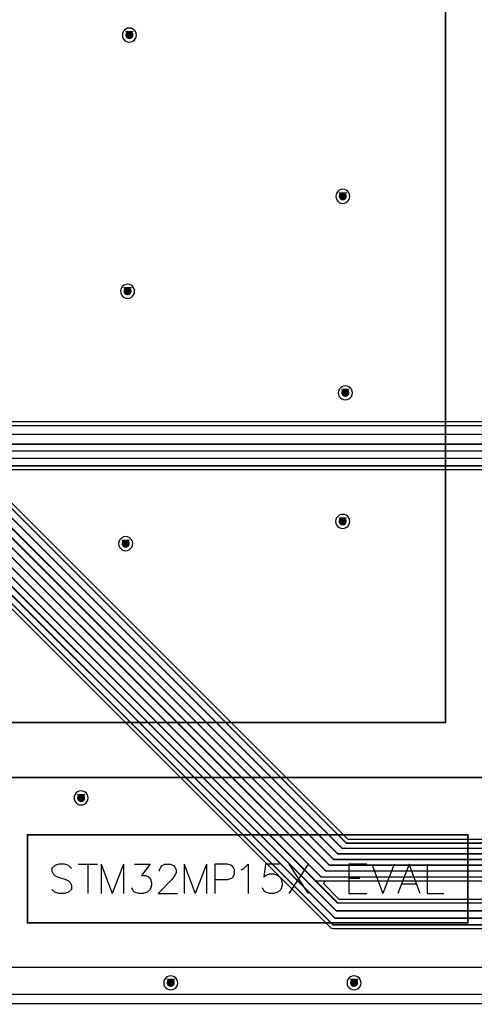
# Model space of a CAD drawing. Header units: millimetres. Extents: x 138 to 555, y 26 to 334.
# Tile 50 of 256: x 287 to 318, y 61 to 129. Entities that reach past the tile are written whole.
import ezdxf

# ---------------------------------------------------------------- set-up
doc = ezdxf.new("R2010")
doc.units = ezdxf.units.MM
for name, color, linetype in [('BottomLayer', 5, 'Continuous'), ('DrillDrawing', 1, 'Continuous'), ('KeepOutLayer', 6, 'Continuous'), ('Mechanical27', 56, 'Continuous'), ('Mechanical30', 56, 'Continuous'), ('MidLayer1', 16, 'Continuous'), ('MidLayer2', 76, 'Continuous'), ('MidLayer3', 90, 'Continuous'), ('MidLayer4', 156, 'Continuous'), ('MultiLayer', 9, 'Continuous'), ('TopLayer', 1, 'Continuous'), ('TopOverlay', 2, 'Continuous'), ('ViaHoleLayer', 16, 'Continuous')]:
    doc.layers.add(name, color=color, linetype=linetype)

# ---------------------------------------------------------------- blocks, each defined once
blk = doc.blocks.new('CON_SAMTEC_QSH_030_01_F_D_A_LCD_MB1230_505')
at = {"layer": 'Mechanical27', "const_width": 0.01}
for points in [[(97.75, 72.6), (-54.25, 72.6)], [(83, 68.85), (-36.25, 68.85)], [(-36.25, 68.85), (-36.25, -3.65)]]:
    blk.add_lwpolyline(points, dxfattribs=at)
at = {"layer": 'Mechanical27', "const_width": 0.005}
blk.add_lwpolyline([(-36.253, 68.85, 1), (-36.248, 68.85, 1)], format="xyb", close=True, dxfattribs=at)
blk.add_lwpolyline([(-36.253, 68.85, 1), (-36.248, 68.85, 1)], format="xyb", close=True, dxfattribs=at)
at = {"layer": 'TopOverlay', "const_width": 0.12}
for points in [[(97.7, 72.6), (-54.3, 72.6)], [(83, 68.85), (-36.25, 68.85)], [(-36.25, 68.85), (-36.25, -3.65)]]:
    blk.add_lwpolyline(points, dxfattribs=at)
at = {"layer": 'TopOverlay', "const_width": 0.06}
blk.add_lwpolyline([(-36.28, 68.85, 1), (-36.22, 68.85, 1)], format="xyb", close=True, dxfattribs=at)
blk.add_lwpolyline([(-36.28, 68.85, 1), (-36.22, 68.85, 1)], format="xyb", close=True, dxfattribs=at)

msp = doc.modelspace()

# ---------------------------------------------------------------- linework, layer by layer
at = {"layer": 'BottomLayer'}
msp.add_line((368.209, 62.119), (161.432, 62.119), dxfattribs=at)
at = {"layer": 'BottomLayer', "const_width": 0.275}
for points in [[(294.402, 127.488, 1), (294.677, 127.488, 1)], [(308.934, 116.504, 1), (309.209, 116.504, 1)], [(294.275, 110.038, 1), (294.55, 110.038, 1)], [(309.107, 103.117, 1), (309.382, 103.117, 1)], [(308.927, 94.356, 1), (309.202, 94.356, 1)], [(294.149, 92.841, 1), (294.424, 92.841, 1)], [(291.114, 75.517, 1), (291.389, 75.517, 1)], [(297.217, 62.918, 1), (297.492, 62.918, 1)], [(309.701, 62.918, 1), (309.976, 62.918, 1)]]:
    msp.add_lwpolyline(points, format="xyb", close=True, dxfattribs=at)
at = {"layer": 'DrillDrawing'}
for points, const_width in [([(294.285, 127.742), (294.793, 127.742)], 0.0508), ([(294.285, 127.742), (294.539, 127.234)], 0.0508), ([(294.387, 127.641), (294.692, 127.641)], 0.0508), ([(294.387, 127.641), (294.539, 127.336)], 0.0508), ([(294.539, 127.234), (294.793, 127.742)], 0.0508), ([(294.539, 127.336), (294.692, 127.641)], 0.0508), ([(308.818, 116.758), (309.326, 116.758)], 0.0508), ([(308.818, 116.758), (309.072, 116.25)], 0.0508), ([(309.072, 116.25), (309.326, 116.758)], 0.0508), ([(308.919, 116.657), (309.224, 116.657)], 0.0508), ([(308.919, 116.657), (309.072, 116.352)], 0.0508), ([(309.072, 116.352), (309.224, 116.657)], 0.0508), ([(294.159, 110.292), (294.667, 110.292)], 0.0508), ([(294.159, 110.292), (294.413, 109.784)], 0.0508), ([(294.26, 110.19), (294.565, 110.19)], 0.0508), ([(294.26, 110.19), (294.413, 109.886)], 0.0508), ([(294.413, 109.784), (294.667, 110.292)], 0.0508), ([(294.413, 109.886), (294.565, 110.19)], 0.0508), ([(308.991, 103.371), (309.499, 103.371)], 0.0508), ([(308.991, 103.371), (309.245, 102.863)], 0.0508), ([(309.245, 102.863), (309.499, 103.371)], 0.0508), ([(309.092, 103.27), (309.397, 103.27)], 0.0508), ([(309.092, 103.27), (309.245, 102.965)], 0.0508), ([(309.245, 102.965), (309.397, 103.27)], 0.0508), ([(308.811, 94.61), (309.319, 94.61)], 0.0508), ([(308.811, 94.61), (309.065, 94.102)], 0.0508), ([(309.065, 94.102), (309.319, 94.61)], 0.0508), ([(308.912, 94.509), (309.217, 94.509)], 0.0508), ([(308.912, 94.509), (309.065, 94.204)], 0.0508), ([(309.065, 94.204), (309.217, 94.509)], 0.0508), ([(294.032, 93.095), (294.54, 93.095)], 0.0508), ([(294.032, 93.095), (294.286, 92.587)], 0.0508), ([(294.134, 92.993), (294.439, 92.993)], 0.0508), ([(294.134, 92.993), (294.286, 92.688)], 0.0508), ([(294.286, 92.587), (294.54, 93.095)], 0.0508), ([(294.286, 92.688), (294.439, 92.993)], 0.0508), ([(290.997, 75.771), (291.505, 75.771)], 0.0508), ([(290.997, 75.771), (291.251, 75.263)], 0.0508), ([(291.099, 75.669), (291.404, 75.669)], 0.0508), ([(291.099, 75.669), (291.251, 75.365)], 0.0508), ([(291.251, 75.263), (291.505, 75.771)], 0.0508), ([(291.251, 75.365), (291.404, 75.669)], 0.0508), ([(297.1, 63.172), (297.608, 63.172)], 0.0508), ([(297.1, 63.172), (297.354, 62.664)], 0.0508), ([(297.202, 63.07), (297.507, 63.07)], 0.0508), ([(297.202, 63.07), (297.354, 62.765)], 0.0508), ([(297.354, 62.664), (297.608, 63.172)], 0.0508), ([(297.354, 62.765), (297.507, 63.07)], 0.0508), ([(309.585, 63.172), (310.093, 63.172)], 0.0508), ([(309.585, 63.172), (309.839, 62.664)], 0.0508), ([(309.686, 63.07), (309.991, 63.07)], 0.0508), ([(309.686, 63.07), (309.839, 62.765)], 0.0508), ([(309.839, 62.664), (310.093, 63.172)], 0.0508), ([(309.839, 62.765), (309.991, 63.07)], 0.0508), ([(160.82, 61.507), (368.82, 61.507)], 0.1)]:
    msp.add_lwpolyline(points, dxfattribs=dict(at, const_width=const_width))
at = {"layer": 'DrillDrawing', "const_width": 0.0254}
for points in [[(294.273, 127.742, 1), (294.298, 127.742, 1)], [(294.273, 127.742, 1), (294.298, 127.742, 1)], [(294.374, 127.641, 1), (294.4, 127.641, 1)], [(294.374, 127.641, 1), (294.4, 127.641, 1)], [(294.679, 127.641, 1), (294.704, 127.641, 1)], [(294.679, 127.641, 1), (294.704, 127.641, 1)], [(294.781, 127.742, 1), (294.806, 127.742, 1)], [(294.781, 127.742, 1), (294.806, 127.742, 1)], [(294.527, 127.336, 1), (294.552, 127.336, 1)], [(294.527, 127.336, 1), (294.552, 127.336, 1)], [(294.527, 127.234, 1), (294.552, 127.234, 1)], [(294.527, 127.234, 1), (294.552, 127.234, 1)], [(308.805, 116.758, 1), (308.831, 116.758, 1)], [(308.805, 116.758, 1), (308.831, 116.758, 1)], [(309.313, 116.758, 1), (309.339, 116.758, 1)], [(309.313, 116.758, 1), (309.339, 116.758, 1)], [(308.907, 116.657, 1), (308.932, 116.657, 1)], [(308.907, 116.657, 1), (308.932, 116.657, 1)], [(309.059, 116.352, 1), (309.085, 116.352, 1)], [(309.059, 116.352, 1), (309.085, 116.352, 1)], [(309.059, 116.25, 1), (309.085, 116.25, 1)], [(309.059, 116.25, 1), (309.085, 116.25, 1)], [(309.212, 116.657, 1), (309.237, 116.657, 1)], [(309.212, 116.657, 1), (309.237, 116.657, 1)], [(294.146, 110.292, 1), (294.171, 110.292, 1)], [(294.146, 110.292, 1), (294.171, 110.292, 1)], [(294.248, 110.19, 1), (294.273, 110.19, 1)], [(294.248, 110.19, 1), (294.273, 110.19, 1)], [(294.552, 110.19, 1), (294.578, 110.19, 1)], [(294.552, 110.19, 1), (294.578, 110.19, 1)], [(294.654, 110.292, 1), (294.679, 110.292, 1)], [(294.654, 110.292, 1), (294.679, 110.292, 1)], [(294.4, 109.886, 1), (294.425, 109.886, 1)], [(294.4, 109.886, 1), (294.425, 109.886, 1)], [(294.4, 109.784, 1), (294.425, 109.784, 1)], [(294.4, 109.784, 1), (294.425, 109.784, 1)], [(308.978, 103.371, 1), (309.003, 103.371, 1)], [(308.978, 103.371, 1), (309.003, 103.371, 1)], [(309.486, 103.371, 1), (309.511, 103.371, 1)], [(309.486, 103.371, 1), (309.511, 103.371, 1)], [(309.079, 103.27, 1), (309.105, 103.27, 1)], [(309.079, 103.27, 1), (309.105, 103.27, 1)], [(309.232, 102.965, 1), (309.257, 102.965, 1)], [(309.232, 102.965, 1), (309.257, 102.965, 1)], [(309.232, 102.863, 1), (309.257, 102.863, 1)], [(309.232, 102.863, 1), (309.257, 102.863, 1)], [(309.384, 103.27, 1), (309.41, 103.27, 1)], [(309.384, 103.27, 1), (309.41, 103.27, 1)], [(308.798, 94.61, 1), (308.824, 94.61, 1)], [(308.798, 94.61, 1), (308.824, 94.61, 1)], [(309.306, 94.61, 1), (309.332, 94.61, 1)], [(309.306, 94.61, 1), (309.332, 94.61, 1)], [(308.9, 94.509, 1), (308.925, 94.509, 1)], [(308.9, 94.509, 1), (308.925, 94.509, 1)], [(309.052, 94.204, 1), (309.078, 94.204, 1)], [(309.052, 94.204, 1), (309.078, 94.204, 1)], [(309.052, 94.102, 1), (309.078, 94.102, 1)], [(309.052, 94.102, 1), (309.078, 94.102, 1)], [(309.205, 94.509, 1), (309.23, 94.509, 1)], [(309.205, 94.509, 1), (309.23, 94.509, 1)], [(294.02, 93.095, 1), (294.045, 93.095, 1)], [(294.02, 93.095, 1), (294.045, 93.095, 1)], [(294.121, 92.993, 1), (294.147, 92.993, 1)], [(294.121, 92.993, 1), (294.147, 92.993, 1)], [(294.274, 92.688, 1), (294.299, 92.688, 1)], [(294.274, 92.688, 1), (294.299, 92.688, 1)], [(294.274, 92.587, 1), (294.299, 92.587, 1)], [(294.274, 92.587, 1), (294.299, 92.587, 1)], [(294.426, 92.993, 1), (294.451, 92.993, 1)], [(294.426, 92.993, 1), (294.451, 92.993, 1)], [(294.528, 93.095, 1), (294.553, 93.095, 1)], [(294.528, 93.095, 1), (294.553, 93.095, 1)], [(290.985, 75.771, 1), (291.01, 75.771, 1)], [(290.985, 75.771, 1), (291.01, 75.771, 1)], [(291.086, 75.669, 1), (291.112, 75.669, 1)], [(291.086, 75.669, 1), (291.112, 75.669, 1)], [(291.239, 75.365, 1), (291.264, 75.365, 1)], [(291.239, 75.365, 1), (291.264, 75.365, 1)], [(291.239, 75.263, 1), (291.264, 75.263, 1)], [(291.239, 75.263, 1), (291.264, 75.263, 1)], [(291.391, 75.669, 1), (291.417, 75.669, 1)], [(291.391, 75.669, 1), (291.417, 75.669, 1)], [(291.493, 75.771, 1), (291.518, 75.771, 1)], [(291.493, 75.771, 1), (291.518, 75.771, 1)], [(297.088, 63.172, 1), (297.113, 63.172, 1)], [(297.088, 63.172, 1), (297.113, 63.172, 1)], [(297.189, 63.07, 1), (297.215, 63.07, 1)], [(297.189, 63.07, 1), (297.215, 63.07, 1)], [(297.494, 63.07, 1), (297.519, 63.07, 1)], [(297.494, 63.07, 1), (297.519, 63.07, 1)], [(297.596, 63.172, 1), (297.621, 63.172, 1)], [(297.596, 63.172, 1), (297.621, 63.172, 1)], [(309.572, 63.172, 1), (309.597, 63.172, 1)], [(309.572, 63.172, 1), (309.597, 63.172, 1)], [(309.674, 63.07, 1), (309.699, 63.07, 1)], [(309.674, 63.07, 1), (309.699, 63.07, 1)], [(309.978, 63.07, 1), (310.004, 63.07, 1)], [(309.978, 63.07, 1), (310.004, 63.07, 1)], [(310.08, 63.172, 1), (310.105, 63.172, 1)], [(310.08, 63.172, 1), (310.105, 63.172, 1)], [(297.342, 62.765, 1), (297.367, 62.765, 1)], [(297.342, 62.765, 1), (297.367, 62.765, 1)], [(297.342, 62.664, 1), (297.367, 62.664, 1)], [(297.342, 62.664, 1), (297.367, 62.664, 1)], [(309.826, 62.765, 1), (309.851, 62.765, 1)], [(309.826, 62.765, 1), (309.851, 62.765, 1)], [(309.826, 62.664, 1), (309.851, 62.664, 1)], [(309.826, 62.664, 1), (309.851, 62.664, 1)]]:
    msp.add_lwpolyline(points, format="xyb", close=True, dxfattribs=at)
at = {"layer": 'KeepOutLayer', "const_width": 0.1}
msp.add_lwpolyline([(160.82, 61.507), (368.82, 61.507)], dxfattribs=at)
at = {"layer": 'Mechanical27', "const_width": 0.1}
msp.add_lwpolyline([(160.82, 61.507), (368.82, 61.507)], dxfattribs=at)
at = {"layer": 'Mechanical30', "const_width": 0.1}
msp.add_lwpolyline([(160.82, 61.507), (368.82, 61.507)], dxfattribs=at)
at = {"layer": 'MidLayer1'}
for p, q in [((294.076, 127.612), (294.06, 127.488)), ((294.06, 127.488), (294.076, 127.364)), ((294.124, 127.728), (294.076, 127.612)), ((294.2, 127.827), (294.124, 127.728)), ((294.3, 127.903), (294.2, 127.827)), ((294.415, 127.951), (294.3, 127.903)), ((294.539, 127.967), (294.415, 127.951)), ((294.663, 127.951), (294.539, 127.967)), ((294.779, 127.903), (294.663, 127.951)), ((294.878, 127.827), (294.779, 127.903)), ((294.954, 127.728), (294.878, 127.827)), ((295.002, 127.612), (294.954, 127.728)), ((295.018, 127.488), (295.002, 127.612)), ((295.002, 127.364), (295.018, 127.488)), ((294.076, 127.364), (294.124, 127.249)), ((294.124, 127.249), (294.2, 127.149)), ((294.2, 127.149), (294.3, 127.073)), ((294.3, 127.073), (294.415, 127.025)), ((294.415, 127.025), (294.539, 127.009)), ((294.539, 127.009), (294.663, 127.025)), ((294.663, 127.025), (294.779, 127.073)), ((294.779, 127.073), (294.878, 127.149)), ((294.878, 127.149), (294.954, 127.249)), ((294.954, 127.249), (295.002, 127.364)), ((308.657, 116.744), (308.609, 116.628)), ((308.733, 116.843), (308.657, 116.744)), ((308.832, 116.919), (308.733, 116.843)), ((308.948, 116.967), (308.832, 116.919)), ((309.072, 116.984), (308.948, 116.967)), ((309.196, 116.967), (309.072, 116.984)), ((309.311, 116.919), (309.196, 116.967)), ((309.411, 116.843), (309.311, 116.919)), ((309.487, 116.744), (309.411, 116.843)), ((309.535, 116.628), (309.487, 116.744)), ((308.609, 116.628), (308.593, 116.504)), ((308.593, 116.504), (308.609, 116.38)), ((308.609, 116.38), (308.657, 116.265)), ((308.657, 116.265), (308.733, 116.166)), ((308.733, 116.166), (308.832, 116.09)), ((308.832, 116.09), (308.948, 116.042)), ((309.196, 116.042), (309.311, 116.09)), ((309.311, 116.09), (309.411, 116.166)), ((309.411, 116.166), (309.487, 116.265)), ((309.487, 116.265), (309.535, 116.38)), ((309.551, 116.504), (309.535, 116.628)), ((309.535, 116.38), (309.551, 116.504)), ((308.948, 116.042), (309.072, 116.025)), ((309.072, 116.025), (309.196, 116.042)), ((293.95, 110.162), (293.934, 110.038)), ((293.934, 110.038), (293.95, 109.914)), ((293.998, 110.278), (293.95, 110.162)), ((294.074, 110.377), (293.998, 110.278)), ((294.173, 110.453), (294.074, 110.377)), ((294.289, 110.501), (294.173, 110.453)), ((294.413, 110.517), (294.289, 110.501)), ((294.537, 110.501), (294.413, 110.517)), ((294.652, 110.453), (294.537, 110.501)), ((294.752, 110.377), (294.652, 110.453)), ((294.828, 110.278), (294.752, 110.377)), ((294.876, 110.162), (294.828, 110.278)), ((294.892, 110.038), (294.876, 110.162)), ((294.876, 109.914), (294.892, 110.038)), ((293.95, 109.914), (293.998, 109.798)), ((293.998, 109.798), (294.074, 109.699)), ((294.074, 109.699), (294.173, 109.623)), ((294.173, 109.623), (294.289, 109.575)), ((294.289, 109.575), (294.413, 109.559)), ((294.413, 109.559), (294.537, 109.575)), ((294.537, 109.575), (294.652, 109.623)), ((294.652, 109.623), (294.752, 109.699)), ((294.752, 109.699), (294.828, 109.798)), ((294.828, 109.798), (294.876, 109.914)), ((308.83, 103.357), (308.782, 103.241)), ((308.906, 103.456), (308.83, 103.357)), ((309.005, 103.532), (308.906, 103.456)), ((309.121, 103.58), (309.005, 103.532)), ((309.245, 103.597), (309.121, 103.58)), ((309.369, 103.58), (309.245, 103.597)), ((309.484, 103.532), (309.369, 103.58)), ((309.583, 103.456), (309.484, 103.532)), ((309.659, 103.357), (309.583, 103.456)), ((309.707, 103.241), (309.659, 103.357)), ((308.782, 103.241), (308.765, 103.117)), ((308.765, 103.117), (308.782, 102.993)), ((308.782, 102.993), (308.83, 102.878)), ((308.83, 102.878), (308.906, 102.779)), ((308.906, 102.779), (309.005, 102.703)), ((309.005, 102.703), (309.121, 102.655)), ((309.121, 102.655), (309.245, 102.638)), ((309.245, 102.638), (309.369, 102.655)), ((309.369, 102.655), (309.484, 102.703)), ((309.484, 102.703), (309.583, 102.779)), ((309.583, 102.779), (309.659, 102.878)), ((309.659, 102.878), (309.707, 102.993)), ((309.724, 103.117), (309.707, 103.241)), ((309.707, 102.993), (309.724, 103.117)), ((308.65, 94.596), (308.602, 94.48)), ((308.726, 94.695), (308.65, 94.596)), ((308.825, 94.771), (308.726, 94.695)), ((308.941, 94.819), (308.825, 94.771)), ((309.065, 94.835), (308.941, 94.819)), ((309.189, 94.819), (309.065, 94.835)), ((309.304, 94.771), (309.189, 94.819)), ((309.404, 94.695), (309.304, 94.771)), ((309.48, 94.596), (309.404, 94.695)), ((309.528, 94.48), (309.48, 94.596)), ((308.602, 94.48), (308.586, 94.356)), ((308.586, 94.356), (308.602, 94.232)), ((308.602, 94.232), (308.65, 94.117)), ((308.65, 94.117), (308.726, 94.018)), ((308.726, 94.018), (308.825, 93.941)), ((308.825, 93.941), (308.941, 93.894)), ((309.189, 93.894), (309.304, 93.941)), ((309.304, 93.941), (309.404, 94.018)), ((309.404, 94.018), (309.48, 94.117)), ((309.48, 94.117), (309.528, 94.232)), ((309.544, 94.356), (309.528, 94.48)), ((309.528, 94.232), (309.544, 94.356)), ((294.047, 93.256), (293.948, 93.179)), ((294.162, 93.303), (294.047, 93.256)), ((294.286, 93.32), (294.162, 93.303)), ((294.41, 93.303), (294.286, 93.32)), ((294.526, 93.256), (294.41, 93.303)), ((294.625, 93.179), (294.526, 93.256)), ((308.941, 93.894), (309.065, 93.877)), ((309.065, 93.877), (309.189, 93.894)), ((293.824, 92.965), (293.807, 92.841)), ((293.807, 92.841), (293.824, 92.717)), ((293.871, 93.08), (293.824, 92.965)), ((293.824, 92.717), (293.871, 92.601)), ((293.948, 93.179), (293.871, 93.08)), ((293.871, 92.601), (293.948, 92.502)), ((294.701, 93.08), (294.625, 93.179)), ((294.625, 92.502), (294.701, 92.601)), ((294.749, 92.965), (294.701, 93.08)), ((294.701, 92.601), (294.749, 92.717)), ((294.765, 92.841), (294.749, 92.965)), ((294.749, 92.717), (294.765, 92.841)), ((293.948, 92.502), (294.047, 92.426)), ((294.047, 92.426), (294.162, 92.378)), ((294.162, 92.378), (294.286, 92.362)), ((294.286, 92.362), (294.41, 92.378)), ((294.41, 92.378), (294.526, 92.426)), ((294.526, 92.426), (294.625, 92.502)), ((290.913, 75.856), (290.837, 75.756)), ((291.012, 75.932), (290.913, 75.856)), ((291.127, 75.98), (291.012, 75.932)), ((291.251, 75.996), (291.127, 75.98)), ((291.375, 75.98), (291.251, 75.996)), ((291.491, 75.932), (291.375, 75.98)), ((291.59, 75.856), (291.491, 75.932)), ((291.666, 75.756), (291.59, 75.856)), ((290.789, 75.641), (290.772, 75.517)), ((290.772, 75.517), (290.789, 75.393)), ((290.837, 75.756), (290.789, 75.641)), ((290.789, 75.393), (290.837, 75.277)), ((290.837, 75.277), (290.913, 75.178)), ((290.913, 75.178), (291.012, 75.102)), ((291.491, 75.102), (291.59, 75.178)), ((291.59, 75.178), (291.666, 75.277)), ((291.714, 75.641), (291.666, 75.756)), ((291.666, 75.277), (291.714, 75.393)), ((291.731, 75.517), (291.714, 75.641)), ((291.714, 75.393), (291.731, 75.517)), ((291.012, 75.102), (291.127, 75.054)), ((291.127, 75.054), (291.251, 75.038)), ((291.251, 75.038), (291.375, 75.054)), ((291.375, 75.054), (291.491, 75.102)), ((296.939, 63.157), (296.891, 63.042)), ((297.015, 63.257), (296.939, 63.157)), ((297.115, 63.333), (297.015, 63.257)), ((297.23, 63.381), (297.115, 63.333)), ((297.354, 63.397), (297.23, 63.381)), ((297.478, 63.381), (297.354, 63.397)), ((297.594, 63.333), (297.478, 63.381)), ((297.693, 63.257), (297.594, 63.333)), ((297.769, 63.157), (297.693, 63.257)), ((297.817, 63.042), (297.769, 63.157)), ((309.424, 63.157), (309.376, 63.042)), ((309.5, 63.257), (309.424, 63.157)), ((309.599, 63.333), (309.5, 63.257)), ((309.715, 63.381), (309.599, 63.333)), ((309.839, 63.397), (309.715, 63.381)), ((309.963, 63.381), (309.839, 63.397)), ((310.078, 63.333), (309.963, 63.381)), ((310.177, 63.257), (310.078, 63.333)), ((310.254, 63.157), (310.177, 63.257)), ((310.301, 63.042), (310.254, 63.157)), ((296.891, 63.042), (296.875, 62.918)), ((296.875, 62.918), (296.891, 62.794)), ((296.891, 62.794), (296.939, 62.678)), ((296.939, 62.678), (297.015, 62.579)), ((297.015, 62.579), (297.115, 62.503)), ((297.115, 62.503), (297.23, 62.455)), ((297.23, 62.455), (297.354, 62.439)), ((297.354, 62.439), (297.478, 62.455)), ((297.478, 62.455), (297.594, 62.503)), ((297.594, 62.503), (297.693, 62.579)), ((297.693, 62.579), (297.769, 62.678)), ((297.769, 62.678), (297.817, 62.794)), ((297.833, 62.918), (297.817, 63.042)), ((297.817, 62.794), (297.833, 62.918)), ((309.376, 63.042), (309.36, 62.918)), ((309.36, 62.918), (309.376, 62.794)), ((309.376, 62.794), (309.424, 62.678)), ((309.424, 62.678), (309.5, 62.579)), ((309.5, 62.579), (309.599, 62.503)), ((309.599, 62.503), (309.715, 62.455)), ((309.715, 62.455), (309.839, 62.439)), ((309.839, 62.439), (309.963, 62.455)), ((309.963, 62.455), (310.078, 62.503)), ((310.078, 62.503), (310.177, 62.579)), ((310.177, 62.579), (310.254, 62.678)), ((310.254, 62.678), (310.301, 62.794)), ((310.318, 62.918), (310.301, 63.042)), ((310.301, 62.794), (310.318, 62.918)), ((366.034, 62.119), (256.498, 62.119))]:
    msp.add_line(p, q, dxfattribs=at)
at = {"layer": 'MidLayer1', "const_width": 0.275}
for points in [[(294.402, 127.488, 1), (294.677, 127.488, 1)], [(308.934, 116.504, 1), (309.209, 116.504, 1)], [(294.275, 110.038, 1), (294.55, 110.038, 1)], [(309.107, 103.117, 1), (309.382, 103.117, 1)], [(308.927, 94.356, 1), (309.202, 94.356, 1)], [(294.149, 92.841, 1), (294.424, 92.841, 1)], [(291.114, 75.517, 1), (291.389, 75.517, 1)], [(297.217, 62.918, 1), (297.492, 62.918, 1)], [(309.701, 62.918, 1), (309.976, 62.918, 1)]]:
    msp.add_lwpolyline(points, format="xyb", close=True, dxfattribs=at)
at = {"layer": 'MidLayer2'}
msp.add_line((368.209, 62.119), (161.432, 62.119), dxfattribs=at)
at = {"layer": 'MidLayer2', "const_width": 0.275}
for points in [[(294.402, 127.488, 1), (294.677, 127.488, 1)], [(308.934, 116.504, 1), (309.209, 116.504, 1)], [(294.275, 110.038, 1), (294.55, 110.038, 1)], [(309.107, 103.117, 1), (309.382, 103.117, 1)], [(308.927, 94.356, 1), (309.202, 94.356, 1)], [(294.149, 92.841, 1), (294.424, 92.841, 1)], [(291.114, 75.517, 1), (291.389, 75.517, 1)], [(297.217, 62.918, 1), (297.492, 62.918, 1)], [(309.701, 62.918, 1), (309.976, 62.918, 1)]]:
    msp.add_lwpolyline(points, format="xyb", close=True, dxfattribs=at)
at = {"layer": 'MidLayer3'}
msp.add_line((368.209, 62.119), (161.432, 62.119), dxfattribs=at)
at = {"layer": 'MidLayer3', "const_width": 0.275}
for points in [[(294.402, 127.488, 1), (294.677, 127.488, 1)], [(308.934, 116.504, 1), (309.209, 116.504, 1)], [(294.275, 110.038, 1), (294.55, 110.038, 1)], [(309.107, 103.117, 1), (309.382, 103.117, 1)], [(308.927, 94.356, 1), (309.202, 94.356, 1)], [(294.149, 92.841, 1), (294.424, 92.841, 1)], [(291.114, 75.517, 1), (291.389, 75.517, 1)], [(297.217, 62.918, 1), (297.492, 62.918, 1)], [(309.701, 62.918, 1), (309.976, 62.918, 1)]]:
    msp.add_lwpolyline(points, format="xyb", close=True, dxfattribs=at)
at = {"layer": 'MidLayer4'}
for p, q in [((294.076, 127.612), (294.06, 127.488)), ((294.06, 127.488), (294.076, 127.364)), ((294.124, 127.728), (294.076, 127.612)), ((294.2, 127.827), (294.124, 127.728)), ((294.3, 127.903), (294.2, 127.827)), ((294.415, 127.951), (294.3, 127.903)), ((294.539, 127.967), (294.415, 127.951)), ((294.663, 127.951), (294.539, 127.967)), ((294.779, 127.903), (294.663, 127.951)), ((294.878, 127.827), (294.779, 127.903)), ((294.954, 127.728), (294.878, 127.827)), ((295.002, 127.612), (294.954, 127.728)), ((295.018, 127.488), (295.002, 127.612)), ((295.002, 127.364), (295.018, 127.488)), ((294.076, 127.364), (294.124, 127.249)), ((294.124, 127.249), (294.2, 127.149)), ((294.2, 127.149), (294.3, 127.073)), ((294.3, 127.073), (294.415, 127.025)), ((294.415, 127.025), (294.539, 127.009)), ((294.539, 127.009), (294.663, 127.025)), ((294.663, 127.025), (294.779, 127.073)), ((294.779, 127.073), (294.878, 127.149)), ((294.878, 127.149), (294.954, 127.249)), ((294.954, 127.249), (295.002, 127.364)), ((308.657, 116.744), (308.609, 116.628)), ((308.733, 116.843), (308.657, 116.744)), ((308.832, 116.919), (308.733, 116.843)), ((308.948, 116.967), (308.832, 116.919)), ((309.072, 116.984), (308.948, 116.967)), ((309.196, 116.967), (309.072, 116.984)), ((309.311, 116.919), (309.196, 116.967)), ((309.411, 116.843), (309.311, 116.919)), ((309.487, 116.744), (309.411, 116.843)), ((309.535, 116.628), (309.487, 116.744)), ((308.609, 116.628), (308.593, 116.504)), ((308.593, 116.504), (308.609, 116.38)), ((308.609, 116.38), (308.657, 116.265)), ((308.657, 116.265), (308.733, 116.166)), ((308.733, 116.166), (308.832, 116.09)), ((308.832, 116.09), (308.948, 116.042)), ((309.196, 116.042), (309.311, 116.09)), ((309.311, 116.09), (309.411, 116.166)), ((309.411, 116.166), (309.487, 116.265)), ((309.487, 116.265), (309.535, 116.38)), ((309.551, 116.504), (309.535, 116.628)), ((309.535, 116.38), (309.551, 116.504)), ((308.948, 116.042), (309.072, 116.025)), ((309.072, 116.025), (309.196, 116.042)), ((293.95, 110.162), (293.934, 110.038)), ((293.934, 110.038), (293.95, 109.914)), ((293.998, 110.278), (293.95, 110.162)), ((294.074, 110.377), (293.998, 110.278)), ((294.173, 110.453), (294.074, 110.377)), ((294.289, 110.501), (294.173, 110.453)), ((294.413, 110.517), (294.289, 110.501)), ((294.537, 110.501), (294.413, 110.517)), ((294.652, 110.453), (294.537, 110.501)), ((294.752, 110.377), (294.652, 110.453)), ((294.828, 110.278), (294.752, 110.377)), ((294.876, 110.162), (294.828, 110.278)), ((294.892, 110.038), (294.876, 110.162)), ((294.876, 109.914), (294.892, 110.038)), ((293.95, 109.914), (293.998, 109.798)), ((293.998, 109.798), (294.074, 109.699)), ((294.074, 109.699), (294.173, 109.623)), ((294.173, 109.623), (294.289, 109.575)), ((294.289, 109.575), (294.413, 109.559)), ((294.413, 109.559), (294.537, 109.575)), ((294.537, 109.575), (294.652, 109.623)), ((294.652, 109.623), (294.752, 109.699)), ((294.752, 109.699), (294.828, 109.798)), ((294.828, 109.798), (294.876, 109.914)), ((308.83, 103.357), (308.782, 103.241)), ((308.906, 103.456), (308.83, 103.357)), ((309.005, 103.532), (308.906, 103.456)), ((309.121, 103.58), (309.005, 103.532)), ((309.245, 103.597), (309.121, 103.58)), ((309.369, 103.58), (309.245, 103.597)), ((309.484, 103.532), (309.369, 103.58)), ((309.583, 103.456), (309.484, 103.532)), ((309.659, 103.357), (309.583, 103.456)), ((309.707, 103.241), (309.659, 103.357)), ((308.782, 103.241), (308.765, 103.117)), ((308.765, 103.117), (308.782, 102.993)), ((308.782, 102.993), (308.83, 102.878)), ((308.83, 102.878), (308.906, 102.779)), ((308.906, 102.779), (309.005, 102.703)), ((309.005, 102.703), (309.121, 102.655)), ((309.121, 102.655), (309.245, 102.638)), ((309.245, 102.638), (309.369, 102.655)), ((309.369, 102.655), (309.484, 102.703)), ((309.484, 102.703), (309.583, 102.779)), ((309.583, 102.779), (309.659, 102.878)), ((309.659, 102.878), (309.707, 102.993)), ((309.724, 103.117), (309.707, 103.241)), ((309.707, 102.993), (309.724, 103.117)), ((308.65, 94.596), (308.602, 94.48)), ((308.726, 94.695), (308.65, 94.596)), ((308.825, 94.771), (308.726, 94.695)), ((308.941, 94.819), (308.825, 94.771)), ((309.065, 94.835), (308.941, 94.819)), ((309.189, 94.819), (309.065, 94.835)), ((309.304, 94.771), (309.189, 94.819)), ((309.404, 94.695), (309.304, 94.771)), ((309.48, 94.596), (309.404, 94.695)), ((309.528, 94.48), (309.48, 94.596)), ((308.602, 94.48), (308.586, 94.356)), ((308.586, 94.356), (308.602, 94.232)), ((308.602, 94.232), (308.65, 94.117)), ((308.65, 94.117), (308.726, 94.018)), ((308.726, 94.018), (308.825, 93.941)), ((308.825, 93.941), (308.941, 93.894)), ((309.189, 93.894), (309.304, 93.941)), ((309.304, 93.941), (309.404, 94.018)), ((309.404, 94.018), (309.48, 94.117)), ((309.48, 94.117), (309.528, 94.232)), ((309.544, 94.356), (309.528, 94.48)), ((309.528, 94.232), (309.544, 94.356)), ((294.047, 93.256), (293.948, 93.179)), ((294.162, 93.303), (294.047, 93.256)), ((294.286, 93.32), (294.162, 93.303)), ((294.41, 93.303), (294.286, 93.32)), ((294.526, 93.256), (294.41, 93.303)), ((294.625, 93.179), (294.526, 93.256)), ((308.941, 93.894), (309.065, 93.877)), ((309.065, 93.877), (309.189, 93.894)), ((293.824, 92.965), (293.807, 92.841)), ((293.807, 92.841), (293.824, 92.717)), ((293.871, 93.08), (293.824, 92.965)), ((293.824, 92.717), (293.871, 92.601)), ((293.948, 93.179), (293.871, 93.08)), ((293.871, 92.601), (293.948, 92.502)), ((294.701, 93.08), (294.625, 93.179)), ((294.625, 92.502), (294.701, 92.601)), ((294.749, 92.965), (294.701, 93.08)), ((294.701, 92.601), (294.749, 92.717)), ((294.765, 92.841), (294.749, 92.965)), ((294.749, 92.717), (294.765, 92.841)), ((293.948, 92.502), (294.047, 92.426)), ((294.047, 92.426), (294.162, 92.378)), ((294.162, 92.378), (294.286, 92.362)), ((294.286, 92.362), (294.41, 92.378)), ((294.41, 92.378), (294.526, 92.426)), ((294.526, 92.426), (294.625, 92.502)), ((290.913, 75.856), (290.837, 75.756)), ((291.012, 75.932), (290.913, 75.856)), ((291.127, 75.98), (291.012, 75.932)), ((291.251, 75.996), (291.127, 75.98)), ((291.375, 75.98), (291.251, 75.996)), ((291.491, 75.932), (291.375, 75.98)), ((291.59, 75.856), (291.491, 75.932)), ((291.666, 75.756), (291.59, 75.856)), ((290.789, 75.641), (290.772, 75.517)), ((290.772, 75.517), (290.789, 75.393)), ((290.837, 75.756), (290.789, 75.641)), ((290.789, 75.393), (290.837, 75.277)), ((290.837, 75.277), (290.913, 75.178)), ((290.913, 75.178), (291.012, 75.102)), ((291.491, 75.102), (291.59, 75.178)), ((291.59, 75.178), (291.666, 75.277)), ((291.714, 75.641), (291.666, 75.756)), ((291.666, 75.277), (291.714, 75.393)), ((291.731, 75.517), (291.714, 75.641)), ((291.714, 75.393), (291.731, 75.517)), ((291.012, 75.102), (291.127, 75.054)), ((291.127, 75.054), (291.251, 75.038)), ((291.251, 75.038), (291.375, 75.054)), ((291.375, 75.054), (291.491, 75.102)), ((361.668, 63.968), (167.973, 63.968))]:
    msp.add_line(p, q, dxfattribs=at)
at = {"layer": 'MidLayer4', "const_width": 0.275}
for points in [[(294.402, 127.488, 1), (294.677, 127.488, 1)], [(308.934, 116.504, 1), (309.209, 116.504, 1)], [(294.275, 110.038, 1), (294.55, 110.038, 1)], [(309.107, 103.117, 1), (309.382, 103.117, 1)], [(308.927, 94.356, 1), (309.202, 94.356, 1)], [(294.149, 92.841, 1), (294.424, 92.841, 1)], [(291.114, 75.517, 1), (291.389, 75.517, 1)], [(297.217, 62.918, 1), (297.492, 62.918, 1)], [(309.701, 62.918, 1), (309.976, 62.918, 1)]]:
    msp.add_lwpolyline(points, format="xyb", close=True, dxfattribs=at)
at = {"layer": 'MultiLayer', "const_width": 0.275}
for points in [[(294.402, 127.488, 1), (294.677, 127.488, 1)], [(308.934, 116.504, 1), (309.209, 116.504, 1)], [(294.275, 110.038, 1), (294.55, 110.038, 1)], [(309.107, 103.117, 1), (309.382, 103.117, 1)], [(308.927, 94.356, 1), (309.202, 94.356, 1)], [(294.149, 92.841, 1), (294.424, 92.841, 1)], [(291.114, 75.517, 1), (291.389, 75.517, 1)], [(297.217, 62.918, 1), (297.492, 62.918, 1)], [(309.701, 62.918, 1), (309.976, 62.918, 1)]]:
    msp.add_lwpolyline(points, format="xyb", close=True, dxfattribs=at)
at = {"layer": 'TopLayer'}
for p, q in [((222.947, 151.972), (308.228, 66.691)), ((340.022, 101.132), (285.028, 101.132)), ((309.428, 72.688), (284.431, 97.685)), ((284.514, 97.885), (325.515, 97.885)), ((342.117, 72.688), (309.428, 72.688)), ((307.773, 69.669), (307.856, 69.869)), ((307.856, 69.869), (349.622, 69.869)), ((308.833, 68.609), (307.773, 69.669)), ((353.672, 68.609), (308.833, 68.609)), ((308.228, 66.691), (308.311, 66.635)), ((308.311, 66.635), (308.409, 66.616)), ((308.409, 66.616), (358.066, 66.616)), ((368.209, 62.119), (161.432, 62.119))]:
    msp.add_line(p, q, dxfattribs=at)
at = {"layer": 'TopLayer', "const_width": 0.1}
for points in [[(227.336, 154.419), (309.322, 72.433)], [(226.055, 153.715), (308.446, 71.324)], [(226.474, 153.956), (308.722, 71.709)], [(226.909, 154.212), (309.042, 72.078)], [(224.781, 152.956), (307.612, 70.124)], [(225.207, 153.242), (307.905, 70.544)], [(225.639, 153.453), (308.154, 70.938)], [(223.548, 152.317), (308.535, 67.33)], [(223.948, 152.507), (308.628, 67.828)], [(224.37, 152.712), (308.727, 68.354)], [(223.127, 152.153), (308.409, 66.871)], [(284.922, 100.877), (340.127, 100.877)], [(284.909, 100.288), (344.215, 100.288)], [(284.923, 99.618), (327.083, 99.618)], [(284.553, 98.656), (325.964, 98.656)], [(284.698, 99.154), (326.501, 99.154)], [(284.335, 98.14), (325.621, 98.14)], [(309.322, 72.433), (346.645, 72.433)], [(309.042, 72.078), (347.029, 72.078)], [(308.446, 71.324), (348.455, 71.324)], [(308.722, 71.709), (347.438, 71.709)], [(307.905, 70.544), (348.825, 70.544)], [(308.154, 70.938), (348.709, 70.938)], [(307.612, 70.124), (349.622, 70.124)], [(308.628, 67.828), (354.247, 67.828)], [(308.727, 68.354), (354.106, 68.354)], [(308.535, 67.33), (355.379, 67.33)], [(308.409, 66.871), (358.066, 66.871)]]:
    msp.add_lwpolyline(points, dxfattribs=at)
at = {"layer": 'TopLayer'}
for points, const_width in [([(294.402, 127.488, 1), (294.677, 127.488, 1)], 0.275), ([(308.934, 116.504, 1), (309.209, 116.504, 1)], 0.275), ([(294.275, 110.038, 1), (294.55, 110.038, 1)], 0.275), ([(309.107, 103.117, 1), (309.382, 103.117, 1)], 0.275), ([(308.927, 94.356, 1), (309.202, 94.356, 1)], 0.275), ([(294.149, 92.841, 1), (294.424, 92.841, 1)], 0.275), ([(291.114, 75.517, 1), (291.389, 75.517, 1)], 0.275), ([(309.297, 72.433, 1), (309.347, 72.433, 1)], 0.05), ([(309.297, 72.433, 1), (309.347, 72.433, 1)], 0.05), ([(309.017, 72.078, 1), (309.067, 72.078, 1)], 0.05), ([(309.017, 72.078, 1), (309.067, 72.078, 1)], 0.05), ([(308.421, 71.324, 1), (308.471, 71.324, 1)], 0.05), ([(308.421, 71.324, 1), (308.471, 71.324, 1)], 0.05), ([(308.697, 71.709, 1), (308.747, 71.709, 1)], 0.05), ([(308.697, 71.709, 1), (308.747, 71.709, 1)], 0.05), ([(307.88, 70.544, 1), (307.93, 70.544, 1)], 0.05), ([(307.88, 70.544, 1), (307.93, 70.544, 1)], 0.05), ([(308.129, 70.938, 1), (308.179, 70.938, 1)], 0.05), ([(308.129, 70.938, 1), (308.179, 70.938, 1)], 0.05), ([(307.587, 70.124, 1), (307.637, 70.124, 1)], 0.05), ([(307.587, 70.124, 1), (307.637, 70.124, 1)], 0.05), ([(308.603, 67.828, 1), (308.653, 67.828, 1)], 0.05), ([(308.603, 67.828, 1), (308.653, 67.828, 1)], 0.05), ([(308.702, 68.354, 1), (308.752, 68.354, 1)], 0.05), ([(308.702, 68.354, 1), (308.752, 68.354, 1)], 0.05), ([(308.51, 67.33, 1), (308.56, 67.33, 1)], 0.05), ([(308.51, 67.33, 1), (308.56, 67.33, 1)], 0.05), ([(308.384, 66.871, 1), (308.434, 66.871, 1)], 0.05), ([(308.384, 66.871, 1), (308.434, 66.871, 1)], 0.05), ([(297.217, 62.918, 1), (297.492, 62.918, 1)], 0.275), ([(309.701, 62.918, 1), (309.976, 62.918, 1)], 0.275)]:
    msp.add_lwpolyline(points, format="xyb", close=True, dxfattribs=dict(at, const_width=const_width))
at = {"layer": 'TopOverlay'}
for p, q in [((289.45, 70.907), (289.26, 70.717)), ((289.26, 70.717), (289.26, 70.526)), ((289.26, 70.526), (289.355, 70.336)), ((289.736, 71.002), (289.45, 70.907)), ((290.117, 71.002), (289.736, 71.002)), ((290.402, 70.907), (290.117, 71.002)), ((290.593, 70.717), (290.402, 70.907)), ((291.04, 71.002), (292.373, 71.002)), ((291.707, 71.002), (291.707, 69.003)), ((292.611, 71.002), (292.611, 69.003)), ((292.611, 71.002), (293.373, 69.003)), ((294.135, 71.002), (293.373, 69.003)), ((294.135, 71.002), (294.135, 69.003)), ((294.897, 71.002), (295.944, 71.002)), ((295.944, 71.002), (295.373, 70.241)), ((296.582, 70.622), (296.677, 70.812)), ((296.582, 70.526), (296.582, 70.622)), ((296.677, 70.812), (296.772, 70.907)), ((296.772, 70.907), (296.963, 71.002)), ((296.963, 71.002), (297.344, 71.002)), ((297.344, 71.002), (297.534, 70.907)), ((297.534, 70.907), (297.629, 70.812)), ((297.629, 70.812), (297.725, 70.622)), ((297.725, 70.622), (297.725, 70.431)), ((298.267, 71.002), (298.267, 69.003)), ((298.267, 71.002), (299.029, 69.003)), ((299.791, 71.002), (299.029, 69.003)), ((299.791, 71.002), (299.791, 69.003)), ((301.219, 71.002), (300.362, 71.002)), ((300.362, 71.002), (300.362, 69.003)), ((301.505, 70.907), (301.219, 71.002)), ((301.6, 70.812), (301.505, 70.907)), ((301.695, 70.622), (301.6, 70.812)), ((301.695, 70.336), (301.695, 70.622)), ((302.143, 70.622), (302.333, 70.717)), ((302.333, 70.717), (302.619, 71.002)), ((302.619, 71.002), (302.619, 69.003)), ((303.8, 71.002), (303.704, 70.145)), ((304.752, 71.002), (303.8, 71.002)), ((305.39, 71.002), (306.723, 69.003)), ((306.723, 71.002), (305.39, 69.003)), ((310.712, 71.002), (309.474, 71.002)), ((309.474, 71.002), (309.474, 69.003)), ((311.046, 71.002), (311.807, 69.003)), ((312.569, 71.002), (311.807, 69.003)), ((313.588, 71.002), (312.826, 69.003)), ((314.35, 69.003), (313.588, 71.002)), ((314.816, 71.002), (314.816, 69.003)), ((289.355, 70.336), (289.45, 70.241)), ((289.45, 70.241), (289.641, 70.145)), ((289.641, 70.145), (290.212, 69.955)), ((290.212, 69.955), (290.402, 69.86)), ((290.402, 69.86), (290.498, 69.765)), ((290.498, 69.765), (290.593, 69.574)), ((295.373, 70.241), (295.658, 70.241)), ((295.658, 70.241), (295.849, 70.145)), ((295.849, 70.145), (295.944, 70.05)), ((295.944, 70.05), (296.039, 69.765)), ((296.039, 69.765), (296.039, 69.574)), ((297.439, 69.955), (296.487, 69.003)), ((297.629, 70.241), (297.439, 69.955)), ((297.725, 70.431), (297.629, 70.241)), ((300.362, 69.955), (301.219, 69.955)), ((301.219, 69.955), (301.505, 70.05)), ((301.505, 70.05), (301.6, 70.145)), ((301.6, 70.145), (301.695, 70.336)), ((303.704, 70.145), (303.8, 70.241)), ((303.8, 70.241), (304.085, 70.336)), ((304.085, 70.336), (304.371, 70.336)), ((304.371, 70.336), (304.656, 70.241)), ((304.656, 70.241), (304.847, 70.05)), ((304.847, 70.05), (304.942, 69.765)), ((304.942, 69.765), (304.942, 69.574)), ((307.17, 69.86), (308.884, 69.86)), ((309.474, 70.05), (310.236, 70.05)), ((289.45, 69.098), (289.26, 69.289)), ((289.736, 69.003), (289.45, 69.098)), ((290.402, 69.098), (290.117, 69.003)), ((290.593, 69.289), (290.402, 69.098)), ((290.593, 69.574), (290.593, 69.289)), ((294.801, 69.193), (294.706, 69.384)), ((294.897, 69.098), (294.801, 69.193)), ((295.182, 69.003), (294.897, 69.098)), ((295.754, 69.098), (295.468, 69.003)), ((295.944, 69.289), (295.754, 69.098)), ((296.039, 69.574), (295.944, 69.289)), ((303.704, 69.193), (303.609, 69.384)), ((303.8, 69.098), (303.704, 69.193)), ((304.085, 69.003), (303.8, 69.098)), ((304.656, 69.098), (304.371, 69.003)), ((304.847, 69.289), (304.656, 69.098)), ((304.942, 69.574), (304.847, 69.289)), ((313.112, 69.669), (314.064, 69.669)), ((290.117, 69.003), (289.736, 69.003)), ((295.468, 69.003), (295.182, 69.003)), ((296.487, 69.003), (297.82, 69.003)), ((304.371, 69.003), (304.085, 69.003)), ((309.474, 69.003), (310.712, 69.003)), ((314.816, 69.003), (315.959, 69.003))]:
    msp.add_line(p, q, dxfattribs=at)
at = {"layer": 'TopOverlay', "const_width": 0.12}
for points in [[(287.594, 73.006), (317.579, 73.006)], [(287.594, 67.006), (287.594, 73.006)], [(317.579, 67.006), (317.579, 73.006)], [(287.594, 67.006), (317.579, 67.006)]]:
    msp.add_lwpolyline(points, dxfattribs=at)
at = {"layer": 'TopOverlay', "const_width": 0.06}
for points in [[(287.564, 73.006, 1), (287.624, 73.006, 1)], [(287.564, 73.006, 1), (287.624, 73.006, 1)], [(317.549, 73.006, 1), (317.609, 73.006, 1)], [(317.549, 73.006, 1), (317.609, 73.006, 1)], [(287.564, 67.006, 1), (287.624, 67.006, 1)], [(287.564, 67.006, 1), (287.624, 67.006, 1)], [(317.549, 67.006, 1), (317.609, 67.006, 1)], [(317.549, 67.006, 1), (317.609, 67.006, 1)]]:
    msp.add_lwpolyline(points, format="xyb", close=True, dxfattribs=at)
at = {"layer": 'ViaHoleLayer', "const_width": 0.15}
for points in [[(294.464, 127.488, 1), (294.614, 127.488, 1)], [(308.997, 116.504, 1), (309.147, 116.504, 1)], [(294.338, 110.038, 1), (294.488, 110.038, 1)], [(309.17, 103.117, 1), (309.32, 103.117, 1)], [(308.99, 94.356, 1), (309.14, 94.356, 1)], [(294.211, 92.841, 1), (294.361, 92.841, 1)], [(291.176, 75.517, 1), (291.326, 75.517, 1)], [(297.279, 62.918, 1), (297.429, 62.918, 1)], [(309.764, 62.918, 1), (309.914, 62.918, 1)]]:
    msp.add_lwpolyline(points, format="xyb", close=True, dxfattribs=at)

# ---------------------------------------------------------------- block references
at = {"rotation": 180}
msp.add_blockref('CON_SAMTEC_QSH_030_01_F_D_A_LCD_MB1230_505', (279.82, 149.507), dxfattribs=at)

doc.saveas('drawing.dxf')
